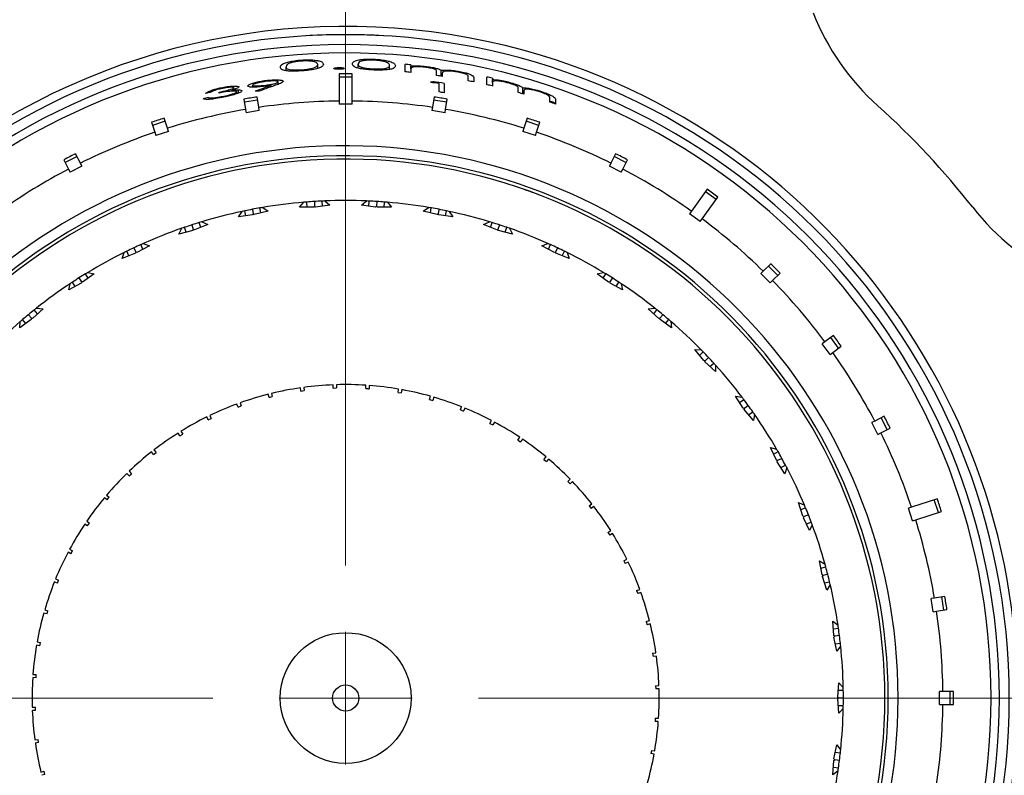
# Model space of a CAD drawing. Header units: inches. Extents: x 2.6 to 39.6, y 3.9 to 32.3.
# Tile 10 of 74: x 14.9 to 16.4, y 6.3 to 7.4. Entities that reach past the tile are written whole.
import ezdxf

# ---------------------------------------------------------------- set-up
doc = ezdxf.new("R2010")
doc.units = ezdxf.units.IN
doc.header["$MEASUREMENT"] = 0

# ---------------------------------------------------------------- blocks, each defined once
blk = doc.blocks.new('SW_CENTERMARKSYMBOL_1')
at = {"color": 0, "linetype": 'Continuous', "lineweight": 18}
for p, q in [((0, 0.2), (0, 2.1248)), ((0, 0), (0, 0.1)), ((-0.2, 0), (-2.1248, 0)), ((0, 0), (-0.1, 0)), ((0, 0), (0, -0.1)), ((0, 0), (0.1, 0)), ((0.2, 0), (2.1248, 0))]:
    blk.add_line(p, q, dxfattribs=at)

msp = doc.modelspace()

# ---------------------------------------------------------------- linework, layer by layer
at = {"color": 7, "linetype": 'Continuous', "lineweight": 25}
for p, q in [((15.3178, 7.3425), (15.3178, 7.3486)), ((15.3654, 7.3459), (15.3654, 7.3518)), ((15.3977, 7.3447), (15.3977, 7.3473)), ((15.4263, 7.3465), (15.4263, 7.3526)), ((15.4738, 7.3445), (15.4738, 7.3505)), ((15.497, 7.3409), (15.497, 7.3523)), ((15.5055, 7.3514), (15.5055, 7.3495)), ((15.5055, 7.3448), (15.5055, 7.3495)), ((15.5055, 7.3448), (15.5055, 7.34)), ((15.3975, 7.3377), (15.3975, 7.2969)), ((15.4175, 7.3328), (15.3975, 7.3328)), ((15.4175, 7.2969), (15.4175, 7.3377)), ((15.5445, 7.3353), (15.5445, 7.3411)), ((15.5516, 7.3343), (15.5516, 7.3432)), ((15.5531, 7.3385), (15.5531, 7.334)), ((15.5921, 7.3273), (15.5921, 7.3336)), ((15.6006, 7.3319), (15.6006, 7.3256)), ((15.6201, 7.3215), (15.6201, 7.3331)), ((15.6286, 7.3312), (15.6286, 7.3292)), ((15.2217, 7.3159), (15.2217, 7.3173)), ((15.239, 7.3142), (15.239, 7.3168)), ((15.2675, 7.3179), (15.2675, 7.3209)), ((15.2871, 7.3264), (15.2871, 7.3278)), ((15.2874, 7.3194), (15.2874, 7.3208)), ((15.295, 7.3182), (15.295, 7.3204)), ((15.3059, 7.3221), (15.3059, 7.3258)), ((15.5402, 7.3244), (15.5402, 7.3258)), ((15.5483, 7.3105), (15.5483, 7.3232)), ((15.556, 7.3235), (15.556, 7.3093)), ((15.6286, 7.3245), (15.6286, 7.3292)), ((15.6286, 7.3245), (15.6286, 7.3195)), ((15.6676, 7.3096), (15.6676, 7.3156)), ((15.6747, 7.3076), (15.6747, 7.3168)), ((15.2367, 7.3118), (15.2367, 7.3135)), ((15.2434, 7.3079), (15.2434, 7.3108)), ((15.2459, 7.3089), (15.2459, 7.3139)), ((15.2543, 7.2999), (15.2568, 7.2842)), ((15.2766, 7.2874), (15.2741, 7.303)), ((15.5409, 7.303), (15.5384, 7.2874)), ((15.5581, 7.2842), (15.5606, 7.2999)), ((15.6762, 7.3118), (15.6762, 7.3072)), ((15.7152, 7.2951), (15.7152, 7.3016)), ((15.2749, 7.2982), (15.2551, 7.295)), ((15.2774, 7.2824), (15.2766, 7.2874)), ((15.3975, 7.2969), (15.3975, 7.2919)), ((15.4175, 7.2919), (15.3975, 7.2919)), ((15.4175, 7.2919), (15.4175, 7.2969)), ((15.5384, 7.2874), (15.5376, 7.2824)), ((15.5599, 7.295), (15.5401, 7.2982)), ((15.7237, 7.2987), (15.7237, 7.2922)), ((15.1389, 7.2559), (15.134, 7.271)), ((15.2568, 7.2842), (15.2576, 7.2793)), ((15.2774, 7.2824), (15.2576, 7.2793)), ((15.5574, 7.2793), (15.5376, 7.2824)), ((15.5574, 7.2793), (15.5581, 7.2842)), ((15.681, 7.271), (15.6761, 7.2559)), ((15.115, 7.2648), (15.1199, 7.2497)), ((15.1355, 7.2663), (15.1165, 7.2602)), ((15.1404, 7.2511), (15.1389, 7.2559)), ((15.6761, 7.2559), (15.6745, 7.2511)), ((15.6985, 7.2602), (15.6795, 7.2663)), ((15.6951, 7.2497), (15.7, 7.2648)), ((15.1199, 7.2497), (15.1214, 7.245)), ((15.1404, 7.2511), (15.1214, 7.245)), ((15.6935, 7.245), (15.6745, 7.2511)), ((15.6935, 7.245), (15.6951, 7.2497)), ((15.0029, 7.2131), (14.985, 7.204)), ((15.0078, 7.2033), (15.0006, 7.2174)), ((15.8143, 7.2174), (15.8071, 7.2033)), ((15.8299, 7.204), (15.8121, 7.2131)), ((14.9828, 7.2084), (14.99, 7.1942)), ((15.0101, 7.1989), (14.9923, 7.1898)), ((15.0101, 7.1989), (15.0078, 7.2033)), ((15.8071, 7.2033), (15.8049, 7.1989)), ((15.8227, 7.1898), (15.8049, 7.1989)), ((15.825, 7.1942), (15.8322, 7.2084)), ((14.99, 7.1942), (14.9923, 7.1898)), ((15.8227, 7.1898), (15.825, 7.1942)), ((15.9524, 7.1639), (15.9284, 7.1309)), ((15.9446, 7.1191), (15.9685, 7.1521)), ((15.9657, 7.1482), (15.9495, 7.16)), ((15.2826, 7.1365), (15.2906, 7.1309)), ((15.3381, 7.1369), (15.3445, 7.1443)), ((15.3596, 7.1369), (15.3381, 7.1369)), ((15.3493, 7.1369), (15.3489, 7.1446)), ((15.3608, 7.1383), (15.3596, 7.1369)), ((15.3604, 7.1454), (15.3608, 7.1383)), ((15.3622, 7.1371), (15.3608, 7.1383)), ((15.3835, 7.1398), (15.3622, 7.1371)), ((15.3724, 7.1384), (15.3719, 7.1461)), ((15.3763, 7.1463), (15.3835, 7.1398)), ((15.4314, 7.1398), (15.4387, 7.1463)), ((15.4527, 7.1371), (15.4314, 7.1398)), ((15.4425, 7.1384), (15.443, 7.1461)), ((15.4541, 7.1383), (15.4527, 7.1371)), ((15.4546, 7.1454), (15.4541, 7.1383)), ((15.4553, 7.1369), (15.4541, 7.1383)), ((15.4656, 7.1369), (15.4661, 7.1446)), ((15.4704, 7.1443), (15.4768, 7.1369)), ((15.5243, 7.1309), (15.5324, 7.1365)), ((15.2459, 7.1224), (15.2514, 7.1305)), ((15.2673, 7.1251), (15.2459, 7.1224)), ((15.257, 7.1238), (15.2556, 7.1314)), ((15.2669, 7.1336), (15.2683, 7.1266)), ((15.2683, 7.1266), (15.2673, 7.1251)), ((15.2698, 7.1256), (15.2683, 7.1266)), ((15.2906, 7.1309), (15.2698, 7.1256)), ((15.2798, 7.1281), (15.2783, 7.1357)), ((15.5452, 7.1256), (15.5243, 7.1309)), ((15.5352, 7.1281), (15.5366, 7.1357)), ((15.5467, 7.1266), (15.5452, 7.1256)), ((15.548, 7.1336), (15.5467, 7.1266)), ((15.5477, 7.1251), (15.5467, 7.1266)), ((15.569, 7.1224), (15.5477, 7.1251)), ((15.5579, 7.1238), (15.5594, 7.1314)), ((15.5636, 7.1305), (15.569, 7.1224)), ((15.9284, 7.1309), (15.9254, 7.1268)), ((15.9416, 7.1151), (15.9254, 7.1268)), ((15.1757, 7.1102), (15.1779, 7.1034)), ((15.1996, 7.1105), (15.1796, 7.1026)), ((15.1891, 7.1064), (15.1868, 7.1137)), ((15.1909, 7.115), (15.1996, 7.1105)), ((15.6154, 7.1105), (15.6241, 7.115)), ((15.6354, 7.1026), (15.6154, 7.1105)), ((15.6258, 7.1064), (15.6282, 7.1137)), ((15.6392, 7.1102), (15.637, 7.1034)), ((15.9416, 7.1151), (15.9446, 7.1191)), ((15.1563, 7.0964), (15.1607, 7.1051)), ((15.1771, 7.1018), (15.1563, 7.0964)), ((15.1671, 7.0992), (15.1647, 7.1066)), ((15.1779, 7.1034), (15.1771, 7.1018)), ((15.1796, 7.1026), (15.1779, 7.1034)), ((15.637, 7.1034), (15.6354, 7.1026)), ((15.6379, 7.1018), (15.637, 7.1034)), ((15.6587, 7.0964), (15.6379, 7.1018)), ((15.6478, 7.0992), (15.6502, 7.1066)), ((15.6543, 7.1051), (15.6587, 7.0964)), ((15.1118, 7.0788), (15.0929, 7.0684)), ((15.1019, 7.0734), (15.0987, 7.0804)), ((15.1026, 7.0822), (15.1118, 7.0788)), ((15.7032, 7.0788), (15.7124, 7.0822)), ((15.722, 7.0684), (15.7032, 7.0788)), ((15.713, 7.0734), (15.7163, 7.0804)), ((15.0706, 7.0594), (15.0738, 7.0686)), ((15.0906, 7.0673), (15.0706, 7.0594)), ((15.081, 7.0636), (15.0777, 7.0705)), ((15.0882, 7.0755), (15.0912, 7.0691)), ((15.0912, 7.0691), (15.0906, 7.0673)), ((15.0929, 7.0684), (15.0912, 7.0691)), ((15.7238, 7.0691), (15.722, 7.0684)), ((15.7268, 7.0755), (15.7238, 7.0691)), ((15.7244, 7.0673), (15.7238, 7.0691)), ((15.7444, 7.0594), (15.7244, 7.0673)), ((15.734, 7.0636), (15.7373, 7.0705)), ((15.7411, 7.0686), (15.7444, 7.0594)), ((16.048, 7.0516), (16.0368, 7.0404)), ((16.0587, 7.034), (16.0445, 7.0481)), ((15.0286, 7.0364), (15.0112, 7.0237)), ((15.0196, 7.0298), (15.0154, 7.0363)), ((15.0191, 7.0385), (15.0286, 7.0364)), ((15.7863, 7.0364), (15.7959, 7.0385)), ((15.8037, 7.0237), (15.7863, 7.0364)), ((15.7954, 7.0298), (15.7995, 7.0363)), ((16.0368, 7.0404), (16.0332, 7.0368)), ((16.0474, 7.0227), (16.0332, 7.0368)), ((16.0509, 7.0262), (16.0621, 7.0374)), ((15.009, 7.0223), (14.9902, 7.012)), ((14.9902, 7.012), (14.9923, 7.0215)), ((15, 7.0174), (14.9959, 7.0239)), ((15.0056, 7.0302), (15.0095, 7.0241)), ((15.0095, 7.0241), (15.009, 7.0223)), ((15.0112, 7.0237), (15.0095, 7.0241)), ((15.8055, 7.0241), (15.8037, 7.0237)), ((15.8094, 7.0302), (15.8055, 7.0241)), ((15.8059, 7.0223), (15.8055, 7.0241)), ((15.8248, 7.012), (15.8059, 7.0223)), ((15.8149, 7.0174), (15.8191, 7.0239)), ((15.8227, 7.0215), (15.8248, 7.012)), ((16.0474, 7.0227), (16.0509, 7.0262)), ((14.9294, 6.9748), (14.934, 6.9693)), ((14.9515, 6.9838), (14.9358, 6.9691)), ((14.9433, 6.9762), (14.9384, 6.9821)), ((14.9418, 6.9848), (14.9515, 6.9838)), ((15.8635, 6.9838), (15.8732, 6.9848)), ((15.8792, 6.9691), (15.8635, 6.9838)), ((15.8717, 6.9762), (15.8766, 6.9821)), ((15.8856, 6.9748), (15.881, 6.9693)), ((14.9338, 6.9675), (14.9164, 6.9548)), ((14.9164, 6.9548), (14.9173, 6.9646)), ((14.9255, 6.9614), (14.9206, 6.9674)), ((14.934, 6.9693), (14.9338, 6.9675)), ((14.9358, 6.9691), (14.934, 6.9693)), ((15.881, 6.9693), (15.8792, 6.9691)), ((15.8812, 6.9675), (15.881, 6.9693)), ((15.8986, 6.9548), (15.8812, 6.9675)), ((15.8895, 6.9614), (15.8944, 6.9674)), ((15.8977, 6.9646), (15.8986, 6.9548)), ((16.1297, 6.934), (16.1256, 6.931)), ((16.1374, 6.9149), (16.1256, 6.931)), ((16.1425, 6.9433), (16.1297, 6.934)), ((16.1503, 6.9242), (16.1385, 6.9404)), ((15.9335, 6.9221), (15.9432, 6.9218)), ((15.9472, 6.9055), (15.9335, 6.9221)), ((15.9406, 6.9134), (15.9462, 6.9187)), ((16.1374, 6.9149), (16.1414, 6.9178)), ((16.1414, 6.9178), (16.1542, 6.9271)), ((15.949, 6.9054), (15.9472, 6.9055)), ((15.9489, 6.9036), (15.949, 6.9054)), ((15.9646, 6.8889), (15.9489, 6.9036)), ((15.9542, 6.9103), (15.949, 6.9054)), ((15.9564, 6.8966), (15.9621, 6.9018)), ((15.965, 6.8986), (15.9646, 6.8889)), ((15.2921, 6.85), (15.2909, 6.8548)), ((15.2958, 6.856), (15.297, 6.8512)), ((15.3401, 6.8595), (15.3394, 6.8645)), ((15.3401, 6.8595), (15.3451, 6.8603)), ((15.3444, 6.8652), (15.3451, 6.8603)), ((15.3889, 6.8641), (15.3887, 6.869)), ((15.3889, 6.8641), (15.3939, 6.8643)), ((15.3937, 6.8692), (15.3939, 6.8643)), ((15.4378, 6.8634), (15.4381, 6.8684)), ((15.4431, 6.8681), (15.4428, 6.8631)), ((15.4864, 6.8577), (15.4872, 6.8626)), ((15.4864, 6.8577), (15.4913, 6.8569)), ((15.4922, 6.8618), (15.4913, 6.8569)), ((15.2454, 6.8354), (15.2437, 6.8401)), ((15.2484, 6.8418), (15.2501, 6.8372)), ((15.2921, 6.85), (15.297, 6.8512)), ((15.5341, 6.8469), (15.5355, 6.8518)), ((15.5341, 6.8469), (15.5389, 6.8456)), ((15.5403, 6.8504), (15.5389, 6.8456)), ((15.9951, 6.852), (16.0048, 6.8505)), ((16.0066, 6.8338), (15.9951, 6.852)), ((16.0011, 6.8425), (16.0074, 6.8471)), ((15.2454, 6.8354), (15.2501, 6.8372)), ((15.5805, 6.8312), (15.5823, 6.8359)), ((15.5805, 6.8312), (15.5851, 6.8294)), ((15.587, 6.834), (15.5851, 6.8294)), ((16.0085, 6.8335), (16.0066, 6.8338)), ((16.0082, 6.8317), (16.0085, 6.8335)), ((16.0219, 6.8152), (16.0082, 6.8317)), ((16.0142, 6.8378), (16.0085, 6.8335)), ((16.0147, 6.8238), (16.021, 6.8283)), ((16.0235, 6.8248), (16.0219, 6.8152)), ((15.2005, 6.8161), (15.1983, 6.8206)), ((15.2005, 6.8161), (15.205, 6.8183)), ((15.2028, 6.8228), (15.205, 6.8183)), ((15.6249, 6.8108), (15.6272, 6.8152)), ((15.6249, 6.8108), (15.6293, 6.8085)), ((15.6317, 6.8129), (15.6293, 6.8085)), ((16.2048, 6.8144), (16.2003, 6.8121)), ((16.2094, 6.7943), (16.2003, 6.8121)), ((16.2189, 6.8216), (16.2048, 6.8144)), ((16.2236, 6.8016), (16.2146, 6.8194)), ((15.1578, 6.7922), (15.1551, 6.7964)), ((15.1594, 6.799), (15.162, 6.7948)), ((16.2094, 6.7943), (16.2139, 6.7966)), ((16.2139, 6.7966), (16.228, 6.8038)), ((15.1578, 6.7922), (15.162, 6.7948)), ((15.667, 6.7858), (15.6698, 6.7899)), ((15.667, 6.7858), (15.6712, 6.783)), ((15.6739, 6.7871), (15.6712, 6.783)), ((15.1178, 6.7639), (15.1148, 6.7678)), ((15.1178, 6.7639), (15.1218, 6.767)), ((15.1187, 6.7709), (15.1218, 6.767)), ((16.0475, 6.7747), (16.0569, 6.7721)), ((16.0567, 6.7553), (16.0475, 6.7747)), ((16.0523, 6.7646), (16.0591, 6.7683)), ((15.7062, 6.7565), (15.7094, 6.7604)), ((15.7062, 6.7565), (15.7101, 6.7533)), ((15.7132, 6.7572), (15.7101, 6.7533)), ((16.0584, 6.7548), (16.0567, 6.7553)), ((16.0579, 6.753), (16.0584, 6.7548)), ((16.0694, 6.7349), (16.0579, 6.753)), ((16.0647, 6.7582), (16.0584, 6.7548)), ((15.0812, 6.7387), (15.0847, 6.7351)), ((16.0634, 6.7443), (16.0702, 6.7481)), ((16.0722, 6.7442), (16.0694, 6.7349)), ((15.0811, 6.7316), (15.0776, 6.7352)), ((15.0811, 6.7316), (15.0847, 6.7351)), ((15.7422, 6.7233), (15.7457, 6.7268)), ((15.7422, 6.7233), (15.7457, 6.7198)), ((15.7492, 6.7232), (15.7457, 6.7198)), ((15.0479, 6.6957), (15.044, 6.6988)), ((15.0473, 6.7027), (15.0511, 6.6995)), ((15.0479, 6.6957), (15.0511, 6.6995)), ((16.0898, 6.6915), (16.0988, 6.6877)), ((16.0965, 6.6711), (16.0898, 6.6915)), ((16.2991, 6.6971), (16.2603, 6.6845)), ((16.3007, 6.6766), (16.2945, 6.6956)), ((15.7745, 6.6866), (15.7784, 6.6897)), ((15.7745, 6.6866), (15.7776, 6.6826)), ((15.7815, 6.6857), (15.7776, 6.6826)), ((16.0933, 6.6809), (16.1005, 6.6837)), ((16.2603, 6.6845), (16.2555, 6.683)), ((16.2617, 6.664), (16.2555, 6.683)), ((16.2665, 6.6655), (16.3053, 6.6781)), ((15.0173, 6.6633), (15.0214, 6.6606)), ((16.0982, 6.6704), (16.0965, 6.6711)), ((16.0974, 6.6687), (16.0982, 6.6704)), ((16.1066, 6.6493), (16.0974, 6.6687)), ((16.1048, 6.673), (16.0982, 6.6704)), ((16.1018, 6.6594), (16.109, 6.6622)), ((16.2617, 6.664), (16.2665, 6.6655)), ((15.0186, 6.6564), (15.0145, 6.6592)), ((15.0186, 6.6564), (15.0214, 6.6606)), ((15.8027, 6.6466), (15.8069, 6.6493)), ((16.1105, 6.6582), (16.1066, 6.6493)), ((15.8027, 6.6466), (15.8054, 6.6424)), ((15.8096, 6.645), (15.8054, 6.6424)), ((14.9916, 6.6211), (14.996, 6.6188)), ((14.9936, 6.6144), (14.996, 6.6188)), ((14.9936, 6.6144), (14.9892, 6.6167)), ((15.8267, 6.6039), (15.8311, 6.6061)), ((15.8267, 6.6039), (15.8289, 6.5995)), ((16.1214, 6.6037), (16.1298, 6.5988)), ((16.1254, 6.5826), (16.1214, 6.6037)), ((15.8333, 6.6017), (15.8289, 6.5995)), ((16.1235, 6.5927), (16.131, 6.5946)), ((14.9704, 6.5764), (14.975, 6.5746)), ((14.9732, 6.5699), (14.975, 6.5746)), ((16.127, 6.5817), (16.1254, 6.5826)), ((16.1261, 6.5801), (16.127, 6.5817)), ((16.1327, 6.5596), (16.1261, 6.5801)), ((16.1339, 6.5834), (16.127, 6.5817)), ((14.9732, 6.5699), (14.9685, 6.5718)), ((15.846, 6.559), (15.8507, 6.5607)), ((15.846, 6.559), (15.8477, 6.5543)), ((16.1292, 6.5703), (16.1367, 6.5722)), ((16.1377, 6.568), (16.1327, 6.5596)), ((15.8524, 6.556), (15.8477, 6.5543)), ((16.2948, 6.5476), (16.2898, 6.5468)), ((16.293, 6.527), (16.2898, 6.5468)), ((16.3104, 6.5501), (16.2948, 6.5476)), ((16.3087, 6.5295), (16.3056, 6.5493)), ((14.954, 6.5297), (14.9588, 6.5284)), ((14.9575, 6.5236), (14.9588, 6.5284)), ((16.2979, 6.5278), (16.3136, 6.5303)), ((14.9575, 6.5236), (14.9527, 6.5249)), ((15.8605, 6.5123), (15.8654, 6.5135)), ((16.293, 6.527), (16.2979, 6.5278)), ((15.8605, 6.5123), (15.8618, 6.5074)), ((15.8666, 6.5086), (15.8618, 6.5074)), ((16.1417, 6.5126), (16.1494, 6.5067)), ((16.143, 6.4912), (16.1417, 6.5126)), ((16.1424, 6.5014), (16.15, 6.5024)), ((16.1445, 6.49), (16.143, 6.4912)), ((16.1433, 6.4886), (16.1445, 6.49)), ((16.1474, 6.4675), (16.1433, 6.4886)), ((16.1516, 6.4909), (16.1445, 6.49)), ((14.9467, 6.4758), (14.9418, 6.4767)), ((14.9426, 6.4816), (14.9475, 6.4808)), ((14.9467, 6.4758), (14.9475, 6.4808)), ((16.1453, 6.4785), (16.1529, 6.4794)), ((16.1534, 6.4751), (16.1474, 6.4675)), ((15.8701, 6.4643), (15.8751, 6.465)), ((15.8701, 6.4643), (15.8708, 6.4593)), ((15.8758, 6.46), (15.8708, 6.4593)), ((14.941, 6.4272), (14.936, 6.4276)), ((14.9363, 6.4325), (14.9413, 6.4322)), ((15.8746, 6.4155), (15.8796, 6.4157)), ((15.8746, 6.4155), (15.8748, 6.4105)), ((15.8798, 6.4107), (15.8748, 6.4105)), ((16.149, 6.3982), (16.1504, 6.4197)), ((16.1504, 6.4197), (16.1573, 6.4128)), ((16.1503, 6.3969), (16.149, 6.3982)), ((16.149, 6.3956), (16.1503, 6.3969)), ((16.1504, 6.3742), (16.149, 6.3956)), ((16.1497, 6.4085), (16.1574, 6.4085)), ((16.1575, 6.3969), (16.1503, 6.3969)), ((16.3074, 6.4069), (16.3024, 6.4069)), ((16.3024, 6.3869), (16.3024, 6.4069)), ((16.3233, 6.4069), (16.3074, 6.4069)), ((16.3184, 6.3869), (16.3184, 6.4069)), ((14.9352, 6.3831), (14.9402, 6.3833)), ((14.9404, 6.3783), (14.9402, 6.3833)), ((16.1497, 6.3854), (16.1574, 6.3854)), ((16.1573, 6.381), (16.1504, 6.3742)), ((16.3024, 6.3869), (16.3074, 6.3869)), ((16.3074, 6.3869), (16.3233, 6.3869)), ((14.9404, 6.3783), (14.9354, 6.3781)), ((15.874, 6.3666), (15.879, 6.3663)), ((15.8786, 6.3613), (15.8737, 6.3616)), ((14.9392, 6.3338), (14.9441, 6.3345)), ((14.9449, 6.3296), (14.9399, 6.3289)), ((14.9449, 6.3296), (14.9441, 6.3345)), ((16.1433, 6.3053), (16.1474, 6.3264)), ((16.1474, 6.3264), (16.1534, 6.3187)), ((15.8683, 6.318), (15.8674, 6.3131)), ((15.8723, 6.3122), (15.8674, 6.3131)), ((15.8683, 6.318), (15.8732, 6.3172)), ((16.1453, 6.3154), (16.1529, 6.3144)), ((16.1417, 6.2812), (16.143, 6.3027)), ((16.1424, 6.2924), (16.15, 6.2915)), ((16.143, 6.3027), (16.1445, 6.3038)), ((16.1445, 6.3038), (16.1433, 6.3053)), ((16.1516, 6.3029), (16.1445, 6.3038)), ((14.9484, 6.2852), (14.9532, 6.2864)), ((14.9544, 6.2816), (14.9496, 6.2804)), ((14.9544, 6.2816), (14.9532, 6.2864)), ((16.1494, 6.2872), (16.1417, 6.2812))]:
    msp.add_line(p, q, dxfattribs=at)
for radius in [0.0985, 0.0197]:
    msp.add_circle((15.4075, 6.3969), radius, dxfattribs=at)
for centre, radius, start, end in [((15.4075, 6.3969), 2.0248, 303.6511, 204.4209), ((15.4075, 6.3969), 2.0017, 318.0385, 204.3563), ((15.4075, 6.3969), 1.5, 24.3299, 61.7881), ((16.4602, 7.5685), 0.375, 201.7344, 228.059), ((15.4075, 6.3969), 1.0125, 73.059, 174.7014), ((15.4075, 6.3969), 1, 185.1637, 174.8363), ((15.4075, 6.3969), 1, 86.7349, 93.2651), ((15.4075, 6.3969), 0.985, 185.4469, 174.5531), ((15.4075, 6.3969), 1.0125, 185.3306, 73.059), ((15.4075, 6.3969), 0.9725, 185.5172, 174.4828), ((15.4075, 6.3969), 0.9, 90.6366, 98.3634), ((15.4075, 6.3969), 0.9, 81.6366, 89.3634), ((15.4075, 6.3969), 1.2, 38.059, 48.059), ((15.4075, 6.3969), 0.9, 99.6366, 107.3634), ((15.4075, 6.3969), 0.9, 72.6366, 80.3634), ((15.4075, 6.3969), 0.9, 108.6366, 116.3634), ((15.4075, 6.3969), 0.9, 63.6366, 71.3634), ((15.4075, 6.3969), 0.8325, 186.4486, 173.5514), ((15.4075, 6.3969), 0.8175, 186.5675, 173.4325), ((15.4075, 6.3969), 0.8125, 0, 173.3919), ((15.4075, 6.3969), 0.9, 117.6366, 125.3634), ((15.4075, 6.3969), 0.9, 54.6366, 62.3634), ((15.4075, 6.3969), 0.75, 99.5862, 99.9161), ((15.4075, 6.3969), 0.75, 94.8138, 99.5862), ((15.4075, 6.3969), 0.75, 94.4839, 94.8138), ((15.4075, 6.3969), 0.75, 93.6, 94.4839), ((15.4075, 6.3969), 0.75, 92.7161, 93.6), ((15.4075, 6.3969), 0.75, 92.3862, 92.7161), ((15.4075, 6.3969), 0.75, 87.6138, 92.3862), ((15.4075, 6.3969), 0.75, 87.2839, 87.6138), ((15.4075, 6.3969), 0.75, 86.4, 87.2839), ((15.4075, 6.3969), 0.75, 85.5161, 86.4), ((15.4075, 6.3969), 0.75, 85.1862, 85.5161), ((15.4075, 6.3969), 0.75, 80.4138, 85.1862), ((15.4075, 6.3969), 0.75, 80.0839, 80.4138), ((16.6476, 7.3679), 0.375, 218.059, 244.3836), ((15.4075, 6.3969), 0.75, 102.0138, 106.7862), ((15.4075, 6.3969), 0.75, 101.6839, 102.0138), ((15.4075, 6.3969), 0.75, 100.8, 101.6839), ((15.4075, 6.3969), 0.75, 99.9161, 100.8), ((15.4075, 6.3969), 0.75, 79.2, 80.0839), ((15.4075, 6.3969), 0.75, 78.3161, 79.2), ((15.4075, 6.3969), 0.75, 77.9862, 78.3161), ((15.4075, 6.3969), 0.75, 73.2138, 77.9862), ((15.4075, 6.3969), 0.75, 108, 108.8839), ((15.4075, 6.3969), 0.75, 107.1161, 108), ((15.4075, 6.3969), 0.75, 106.7862, 107.1161), ((15.4075, 6.3969), 0.75, 72.8839, 73.2138), ((15.4075, 6.3969), 0.75, 72, 72.8839), ((15.4075, 6.3969), 0.75, 71.1161, 72), ((15.4075, 6.3969), 0.9, 45.6366, 53.3634), ((15.4075, 6.3969), 0.75, 109.2138, 113.9862), ((15.4075, 6.3969), 0.75, 108.8839, 109.2138), ((15.4075, 6.3969), 0.75, 70.7862, 71.1161), ((15.4075, 6.3969), 0.75, 66.0138, 70.7862), ((15.4075, 6.3969), 0.75, 114.3161, 115.2), ((15.4075, 6.3969), 0.75, 113.9862, 114.3161), ((15.4075, 6.3969), 0.75, 65.6839, 66.0138), ((15.4075, 6.3969), 0.75, 64.8, 65.6839), ((15.4075, 6.3969), 0.75, 116.4138, 121.1862), ((15.4075, 6.3969), 0.75, 116.0839, 116.4138), ((15.4075, 6.3969), 0.75, 115.2, 116.0839), ((15.4075, 6.3969), 0.75, 63.9161, 64.8), ((15.4075, 6.3969), 0.75, 63.5862, 63.9161), ((15.4075, 6.3969), 0.75, 58.8138, 63.5862), ((15.4075, 6.3969), 0.75, 121.5161, 122.4), ((15.4075, 6.3969), 0.75, 121.1862, 121.5161), ((15.4075, 6.3969), 0.75, 58.4839, 58.8138), ((15.4075, 6.3969), 0.75, 57.6, 58.4839), ((15.4075, 6.3969), 0.75, 123.6138, 128.3862), ((15.4075, 6.3969), 0.75, 123.2839, 123.6138), ((15.4075, 6.3969), 0.75, 122.4, 123.2839), ((15.4075, 6.3969), 0.75, 56.7161, 57.6), ((15.4075, 6.3969), 0.75, 56.3862, 56.7161), ((15.4075, 6.3969), 0.75, 51.6138, 56.3862), ((15.4075, 6.3969), 0.9, 36.6366, 44.3634), ((15.4075, 6.3969), 0.75, 129.6, 130.4839), ((15.4075, 6.3969), 0.75, 128.7161, 129.6), ((15.4075, 6.3969), 0.75, 128.3862, 128.7161), ((15.4075, 6.3969), 0.75, 51.2839, 51.6138), ((15.4075, 6.3969), 0.75, 50.4, 51.2839), ((15.4075, 6.3969), 0.75, 49.5161, 50.4), ((15.4075, 6.3969), 0.75, 130.8138, 135.5862), ((15.4075, 6.3969), 0.75, 130.4839, 130.8138), ((15.4075, 6.3969), 0.75, 49.1862, 49.5161), ((15.4075, 6.3969), 0.75, 44.4138, 49.1862), ((15.4075, 6.3969), 0.75, 44.0839, 44.4138), ((15.4075, 6.3969), 0.75, 43.2, 44.0839), ((15.4075, 6.3969), 0.9, 27.6366, 35.3634), ((15.4075, 6.3969), 0.75, 42.3161, 43.2), ((15.4075, 6.3969), 0.75, 41.9862, 42.3161), ((15.4075, 6.3969), 0.75, 37.2138, 41.9862), ((15.4075, 6.3969), 0.4725, 86.2828, 91.6765), ((15.4075, 6.3969), 0.4725, 104.2828, 109.6765), ((15.4075, 6.3969), 0.4725, 98.2828, 103.6765), ((15.4075, 6.3969), 0.4725, 92.2828, 97.6765), ((15.4075, 6.3969), 0.4725, 80.2828, 85.6765), ((15.4075, 6.3969), 0.4725, 74.2828, 79.6765), ((15.4075, 6.3969), 0.4725, 110.2828, 115.6765), ((15.4075, 6.3969), 0.4725, 68.2828, 73.6765), ((15.4075, 6.3969), 0.75, 36.8839, 37.2138), ((15.4075, 6.3969), 0.75, 36, 36.8839), ((15.4075, 6.3969), 0.4725, 62.2828, 67.6765), ((15.4075, 6.3969), 0.75, 35.1161, 36), ((15.4075, 6.3969), 0.75, 34.7862, 35.1161), ((15.4075, 6.3969), 0.75, 30.0138, 34.7862), ((15.4075, 6.3969), 0.4725, 116.2828, 121.6765), ((15.4075, 6.3969), 0.4725, 56.2828, 61.6765), ((15.4075, 6.3969), 0.4725, 122.2828, 127.6765), ((15.4075, 6.3969), 0.9, 18.6366, 26.3634), ((15.4075, 6.3969), 0.4725, 50.2828, 55.6765), ((15.4075, 6.3969), 0.4725, 128.2828, 133.6765), ((15.4075, 6.3969), 0.75, 29.6839, 30.0138), ((15.4075, 6.3969), 0.75, 28.8, 29.6839), ((15.4075, 6.3969), 0.4725, 44.2828, 49.6765), ((15.4075, 6.3969), 0.75, 27.9161, 28.8), ((15.4075, 6.3969), 0.75, 27.5862, 27.9161), ((15.4075, 6.3969), 0.75, 22.8138, 27.5862), ((15.4075, 6.3969), 0.4725, 134.2828, 139.6765), ((15.4075, 6.3969), 0.4725, 38.2828, 43.6765), ((15.4075, 6.3969), 0.4725, 140.2828, 145.6765), ((15.4075, 6.3969), 0.4725, 32.2828, 37.6765), ((15.4075, 6.3969), 0.75, 22.4839, 22.8138), ((15.4075, 6.3969), 0.75, 21.6, 22.4839), ((15.4075, 6.3969), 0.75, 20.7161, 21.6), ((15.4075, 6.3969), 0.75, 20.3862, 20.7161), ((15.4075, 6.3969), 0.9, 9.6366, 17.3634), ((15.4075, 6.3969), 0.4725, 146.2828, 151.6765), ((15.4075, 6.3969), 0.75, 15.6138, 20.3862), ((15.4075, 6.3969), 0.4725, 26.2828, 31.6765), ((15.4075, 6.3969), 0.4725, 152.2828, 157.6765), ((15.4075, 6.3969), 0.4725, 20.2828, 25.6765), ((15.4075, 6.3969), 0.75, 15.2839, 15.6138), ((15.4075, 6.3969), 0.75, 14.4, 15.2839), ((15.4075, 6.3969), 0.75, 13.5161, 14.4), ((15.4075, 6.3969), 0.4725, 158.2828, 163.6765), ((15.4075, 6.3969), 0.75, 13.1862, 13.5161), ((15.4075, 6.3969), 0.75, 8.4138, 13.1862), ((15.4075, 6.3969), 0.4725, 14.2828, 19.6765), ((15.4075, 6.3969), 0.4725, 164.2828, 169.6765), ((15.4075, 6.3969), 0.9, 0.6366, 8.3634), ((15.4075, 6.3969), 0.4725, 8.2828, 13.6765), ((15.4075, 6.3969), 0.75, 8.0839, 8.4138), ((15.4075, 6.3969), 0.75, 7.2, 8.0839), ((15.4075, 6.3969), 0.75, 6.3161, 7.2), ((15.4075, 6.3969), 0.4725, 170.2828, 175.6765), ((15.4075, 6.3969), 0.75, 5.9862, 6.3161), ((15.4075, 6.3969), 0.75, 1.2138, 5.9862), ((15.4075, 6.3969), 0.4725, 2.2828, 7.6765), ((15.4075, 6.3969), 0.4725, 176.2828, 181.6765), ((15.4075, 6.3969), 0.4725, 356.2828, 1.6765), ((15.4075, 6.3969), 0.75, 0.8839, 1.2138), ((15.4075, 6.3969), 0.8125, 186.6081, 0), ((15.4075, 6.3969), 0.75, 0, 0.8839), ((15.4075, 6.3969), 0.75, 359.1161, 0), ((15.4075, 6.3969), 0.75, 354.0138, 358.7862), ((15.4075, 6.3969), 0.75, 358.7862, 359.1161), ((15.4075, 6.3969), 0.9, 351.6366, 359.3634), ((15.4075, 6.3969), 0.4725, 182.2828, 187.6765), ((15.4075, 6.3969), 0.4725, 350.2828, 355.6765), ((15.4075, 6.3969), 0.4725, 188.2828, 193.6765), ((15.4075, 6.3969), 0.4725, 344.2828, 349.6765), ((15.4075, 6.3969), 0.75, 352.8, 353.6839), ((15.4075, 6.3969), 0.75, 353.6839, 354.0138), ((15.4075, 6.3969), 0.75, 351.5862, 351.9161), ((15.4075, 6.3969), 0.75, 351.9161, 352.8), ((15.4075, 6.3969), 0.75, 346.8138, 351.5862)]:
    msp.add_arc(centre, radius, start, end, dxfattribs=at)
for centre, major_axis, ratio, start_param, end_param in [((15.4075, 6.3699), (0, 0.9864), 0.999625, 6.183591, 6.192283), ((15.4075, 6.3704), (0, 0.9673), 0.999625, 6.272843, 6.293527), ((15.4075, 6.3702), (0, 0.9748), 0.999625, 6.182396, 6.191192), ((15.4075, 6.3702), (0, 0.9748), 0.999625, 6.133223, 6.142072), ((15.4075, 6.3699), (0, 0.9864), 0.999625, 6.056994, 6.065863), ((15.6643, 6.3682), (1.0405, -0.1162), 0.96907, 2.039207, 2.063614), ((15.6638, 6.3683), (1.0382, -0.1159), 0.969037, 2.030656, 2.057668), ((15.7044, 6.3692), (1.0083, -0.0942), 0.955664, 1.822814, 1.827843), ((15.4075, 6.3705), (0, 0.963), 0.999625, 6.136377, 6.150185), ((15.4075, 6.3705), (0, 0.9645), 0.999625, 6.128547, 6.145133), ((15.4075, 6.3702), (0, 0.9748), 0.999625, 6.083682, 6.092607), ((15.4075, 6.3702), (0, 0.9748), 0.999625, 6.054239, 6.06322), ((15.4075, 6.3708), (0, 0.954), 0.999625, 0.218694, 0.22695), ((15.4075, 6.3706), (0, 0.9612), 0.999625, 0.213528, 0.221713), ((15.4115, 6.3714), (-0.1473, 0.93), 0.999625, 6.272561, 6.293809), ((15.2969, 6.371), (0.9224, 0.2166), 0.99279, 1.362431, 1.368911), ((15.4034, 6.3714), (0.1473, 0.93), 0.999625, 6.272561, 6.293809), ((15.4075, 6.3709), (0, 0.9501), 0.999625, 6.12619, 6.13437), ((15.4075, 6.3702), (0, 0.9748), 0.999625, 6.003833, 6.01293), ((15.4075, 6.3702), (0, 0.9748), 0.999625, 5.952686, 5.961928), ((15.4155, 6.3724), (-0.291, 0.8955), 0.999625, 6.272561, 6.293809), ((15.3995, 6.3724), (0.291, 0.8955), 0.999625, 6.272561, 6.293809), ((15.4192, 6.3739), (-0.4275, 0.839), 0.999625, 6.272561, 6.293809), ((15.3958, 6.3739), (0.4275, 0.839), 0.999625, 6.272561, 6.293809), ((15.3919, 6.3755), (0.5686, 0.7826), 0.999625, 6.272843, 6.293527), ((15.3892, 6.3787), (0.6658, 0.6658), 0.999625, 6.272561, 6.293809), ((15.3866, 6.3818), (0.7618, 0.5535), 0.999625, 6.272561, 6.293809), ((15.3845, 6.3852), (0.839, 0.4275), 0.999625, 6.272561, 6.293809), ((15.3823, 6.3887), (0.92, 0.2989), 0.999625, 6.272843, 6.293527), ((15.382, 6.3929), (0.93, 0.1473), 0.999625, 6.272561, 6.293809), ((15.3817, 6.3969), (0.9416, 0), 0.999625, 6.272561, 6.293809)]:
    msp.add_ellipse(centre, major_axis=major_axis, ratio=ratio, start_param=start_param, end_param=end_param, dxfattribs=at)
for points, knots in [([(15.3411, 7.3587), (15.3444, 7.3588), (15.3511, 7.3592), (15.3598, 7.3587), (15.3672, 7.3576), (15.3733, 7.3554), (15.3737, 7.3534), (15.3739, 7.3522)], [0, 0, 0, 0, 0.1486854, 0.2980882, 0.4401371, 0.6617781, 1, 1, 1, 1]), ([(15.4178, 7.3527), (15.418, 7.3542), (15.4184, 7.3565), (15.4261, 7.3589), (15.4341, 7.3599), (15.4422, 7.3602), (15.4475, 7.3601), (15.4496, 7.36)], [0, 0, 0, 0, 0.421663, 0.61111, 0.759548, 0.908126, 1, 1, 1, 1]), ([(15.4496, 7.36), (15.4529, 7.3598), (15.4596, 7.3594), (15.4682, 7.358), (15.4757, 7.3561), (15.4817, 7.3532), (15.4821, 7.3511), (15.4824, 7.3499)], [0, 0, 0, 0, 0.148622, 0.297949, 0.440188, 0.661918, 1, 1, 1, 1]), ([(15.3093, 7.3478), (15.3095, 7.3494), (15.3099, 7.3517), (15.3176, 7.355), (15.3256, 7.3569), (15.3337, 7.3581), (15.3391, 7.3585), (15.3411, 7.3587)], [0, 0, 0, 0, 0.421273, 0.6105, 0.759371, 0.908383, 1, 1, 1, 1]), ([(15.3411, 7.3423), (15.3379, 7.3421), (15.3314, 7.3418), (15.323, 7.3419), (15.3159, 7.3426), (15.3098, 7.3445), (15.3095, 7.3465), (15.3093, 7.3478)], [0, 0, 0, 0, 0.145501, 0.291845, 0.429882, 0.636906, 1, 1, 1, 1]), ([(15.3414, 7.3571), (15.3389, 7.3569), (15.3341, 7.3565), (15.3276, 7.3553), (15.3223, 7.3537), (15.3181, 7.3514), (15.3179, 7.3497), (15.3178, 7.3486)], [0, 0, 0, 0, 0.139936, 0.28032, 0.427842, 0.629289, 1, 1, 1, 1]), ([(15.3178, 7.3486), (15.318, 7.3472), (15.3181, 7.3453), (15.3251, 7.3439), (15.3312, 7.3436), (15.3369, 7.3437), (15.3404, 7.3439), (15.3414, 7.3439)], [0, 0, 0, 0, 0.490441, 0.6576131, 0.7994445, 0.9413586, 1, 1, 1, 1]), ([(15.3739, 7.3522), (15.3736, 7.3507), (15.3731, 7.3486), (15.3658, 7.3458), (15.3578, 7.3441), (15.3489, 7.3429), (15.3433, 7.3425), (15.3411, 7.3423)], [0, 0, 0, 0, 0.399665, 0.572443, 0.746754, 0.901103, 1, 1, 1, 1]), ([(15.3654, 7.3518), (15.365, 7.3531), (15.3645, 7.355), (15.358, 7.3568), (15.3511, 7.3573), (15.3456, 7.3573), (15.3423, 7.3572), (15.3414, 7.3571)], [0, 0, 0, 0, 0.444387, 0.671215, 0.808466, 0.945897, 1, 1, 1, 1]), ([(15.3414, 7.3439), (15.3441, 7.3442), (15.3493, 7.3446), (15.3557, 7.3457), (15.3596, 7.3468), (15.3611, 7.3475), (15.3618, 7.3478)], [0, 0, 0, 0, 0.294165, 0.558075, 0.811903, 1, 1, 1, 1]), ([(15.3618, 7.3478), (15.3624, 7.3481), (15.3636, 7.3488), (15.365, 7.3502), (15.3652, 7.3512), (15.3654, 7.3518)], [0, 0, 0, 0, 0.250475, 0.501056, 1, 1, 1, 1]), ([(15.3897, 7.3459), (15.3898, 7.3461), (15.39, 7.3464), (15.3917, 7.3468), (15.394, 7.3472), (15.3961, 7.3473), (15.3973, 7.3473), (15.3977, 7.3473)], [0, 0, 0, 0, 0.240679, 0.484056, 0.698502, 0.916981, 1, 1, 1, 1]), ([(15.3977, 7.3447), (15.3965, 7.3447), (15.3943, 7.3448), (15.3918, 7.345), (15.3902, 7.3454), (15.3898, 7.3457), (15.3898, 7.3459), (15.3897, 7.3459)], [0, 0, 0, 0, 0.278274, 0.523716, 0.737494, 0.962164, 1, 1, 1, 1]), ([(15.3977, 7.3473), (15.3989, 7.3473), (15.4011, 7.3473), (15.4036, 7.347), (15.4052, 7.3466), (15.4055, 7.3463), (15.4056, 7.3461), (15.4056, 7.3461)], [0, 0, 0, 0, 0.284695, 0.530876, 0.748708, 0.966704, 1, 1, 1, 1]), ([(15.4056, 7.3461), (15.4055, 7.3459), (15.4052, 7.3455), (15.4033, 7.3451), (15.4009, 7.3448), (15.3989, 7.3448), (15.3978, 7.3447), (15.3977, 7.3447)], [0, 0, 0, 0, 0.272746, 0.514323, 0.744481, 0.959194, 1, 1, 1, 1]), ([(15.4496, 7.3437), (15.4463, 7.3439), (15.4399, 7.3442), (15.4315, 7.3453), (15.4244, 7.3468), (15.4183, 7.3493), (15.418, 7.3514), (15.4178, 7.3527)], [0, 0, 0, 0, 0.145013, 0.290871, 0.428299, 0.635257, 1, 1, 1, 1]), ([(15.4498, 7.3584), (15.4474, 7.3585), (15.4425, 7.3586), (15.4361, 7.3581), (15.4307, 7.3571), (15.4266, 7.3553), (15.4264, 7.3536), (15.4263, 7.3526)], [0, 0, 0, 0, 0.1395372, 0.2795305, 0.4267177, 0.6284334, 1, 1, 1, 1]), ([(15.4263, 7.3526), (15.4264, 7.3511), (15.4266, 7.3492), (15.4336, 7.3471), (15.4397, 7.3461), (15.4454, 7.3455), (15.4488, 7.3453), (15.4498, 7.3453)], [0, 0, 0, 0, 0.490782, 0.658032, 0.799502, 0.941062, 1, 1, 1, 1]), ([(15.4824, 7.3499), (15.482, 7.3484), (15.4816, 7.3464), (15.4742, 7.3444), (15.4663, 7.3436), (15.4574, 7.3434), (15.4517, 7.3436), (15.4496, 7.3437)], [0, 0, 0, 0, 0.399668, 0.572763, 0.747399, 0.901959, 1, 1, 1, 1]), ([(15.4738, 7.3505), (15.4735, 7.3518), (15.473, 7.3538), (15.4665, 7.3563), (15.4596, 7.3576), (15.4541, 7.3582), (15.4508, 7.3584), (15.4498, 7.3584)], [0, 0, 0, 0, 0.4444346, 0.6713257, 0.8086475, 0.9461641, 1, 1, 1, 1]), ([(15.4498, 7.3453), (15.4526, 7.3452), (15.4578, 7.3451), (15.4641, 7.3454), (15.4681, 7.3461), (15.4696, 7.3466), (15.4702, 7.3468)], [0, 0, 0, 0, 0.294242, 0.557864, 0.811951, 1, 1, 1, 1]), ([(15.4702, 7.3468), (15.4709, 7.3471), (15.4721, 7.3477), (15.4735, 7.3489), (15.4737, 7.3498), (15.4738, 7.3505)], [0, 0, 0, 0, 0.250468, 0.501025, 1, 1, 1, 1]), ([(15.5055, 7.3495), (15.5062, 7.3495), (15.5076, 7.3497), (15.5106, 7.35), (15.5133, 7.35), (15.5152, 7.35)], [0, 0, 0, 0, 0.2503543, 0.5009492, 1, 1, 1, 1]), ([(15.528, 7.3477), (15.5255, 7.348), (15.5204, 7.3485), (15.5139, 7.3485), (15.509, 7.3481), (15.5057, 7.3469), (15.5056, 7.3456), (15.5055, 7.3448)], [0, 0, 0, 0, 0.168754, 0.338221, 0.505777, 0.66994, 1, 1, 1, 1]), ([(15.5152, 7.35), (15.5163, 7.35), (15.5185, 7.3499), (15.5221, 7.3497), (15.5258, 7.3494), (15.5282, 7.3491), (15.5295, 7.3489)], [0, 0, 0, 0, 0.249279, 0.499066, 0.747776, 1, 1, 1, 1]), ([(15.5445, 7.3411), (15.5445, 7.3416), (15.5444, 7.3426), (15.5436, 7.3441), (15.54, 7.3454), (15.5359, 7.3465), (15.5317, 7.3472), (15.529, 7.3476), (15.528, 7.3477)], [0, 0, 0, 0, 0.251297, 0.504402, 0.639118, 0.773423, 0.91773, 1, 1, 1, 1]), ([(15.5295, 7.3489), (15.5324, 7.3485), (15.5378, 7.3477), (15.5448, 7.3461), (15.5493, 7.3445), (15.5509, 7.3436), (15.5516, 7.3432)], [0, 0, 0, 0, 0.2972136, 0.5427713, 0.7905819, 1, 1, 1, 1]), ([(15.5516, 7.3432), (15.5537, 7.3434), (15.5575, 7.3438), (15.5662, 7.3434), (15.573, 7.3425), (15.5766, 7.3419), (15.5771, 7.3418)], [0, 0, 0, 0, 0.358538, 0.657166, 0.956854, 1, 1, 1, 1]), ([(15.5756, 7.3407), (15.5731, 7.3411), (15.568, 7.3418), (15.5614, 7.3422), (15.5566, 7.342), (15.5531, 7.3408), (15.5531, 7.3395), (15.5531, 7.3385)], [0, 0, 0, 0, 0.16144, 0.323933, 0.480689, 0.634201, 1, 1, 1, 1]), ([(15.5921, 7.3336), (15.5922, 7.3344), (15.5924, 7.3355), (15.5889, 7.3373), (15.5854, 7.3385), (15.5809, 7.3397), (15.5774, 7.3403), (15.5756, 7.3407)], [0, 0, 0, 0, 0.424946, 0.560537, 0.696078, 0.836363, 1, 1, 1, 1]), ([(15.5771, 7.3418), (15.58, 7.3413), (15.5854, 7.3402), (15.5922, 7.3383), (15.5969, 7.3364), (15.6003, 7.3341), (15.6005, 7.3328), (15.6006, 7.3319)], [0, 0, 0, 0, 0.190172, 0.349957, 0.510014, 0.664045, 1, 1, 1, 1]), ([(15.1962, 7.3083), (15.1975, 7.3092), (15.1996, 7.3108), (15.2067, 7.3136), (15.214, 7.3157), (15.2192, 7.3168), (15.2217, 7.3173)], [0, 0, 0, 0, 0.3407626, 0.5699991, 0.7994152, 1, 1, 1, 1]), ([(15.2218, 7.3158), (15.2191, 7.3153), (15.2146, 7.3143), (15.2088, 7.3125), (15.2058, 7.3111), (15.2043, 7.3102), (15.2039, 7.31)], [0, 0, 0, 0, 0.33957, 0.564901, 0.856942, 1, 1, 1, 1]), ([(15.217, 7.3103), (15.2209, 7.3112), (15.2266, 7.3124), (15.2332, 7.3141), (15.2368, 7.3153), (15.2387, 7.3162), (15.2389, 7.3167), (15.239, 7.3168)], [0, 0, 0, 0, 0.404945, 0.596148, 0.747989, 0.900818, 1, 1, 1, 1]), ([(15.2217, 7.3173), (15.225, 7.3179), (15.2312, 7.319), (15.2391, 7.3196), (15.2444, 7.3195), (15.2465, 7.3188), (15.2466, 7.3183), (15.2467, 7.3182)], [0, 0, 0, 0, 0.272926, 0.501719, 0.731934, 0.933477, 1, 1, 1, 1]), ([(15.239, 7.3168), (15.2389, 7.317), (15.2386, 7.3174), (15.2362, 7.3176), (15.2324, 7.3175), (15.2273, 7.3169), (15.2236, 7.3162), (15.2218, 7.3158)], [0, 0, 0, 0, 0.158033, 0.316756, 0.544392, 0.765585, 1, 1, 1, 1]), ([(15.2467, 7.3182), (15.2464, 7.3177), (15.246, 7.3169), (15.2422, 7.3152), (15.2384, 7.314), (15.2367, 7.3135)], [0, 0, 0, 0, 0.340029, 0.683337, 1, 1, 1, 1]), ([(15.2598, 7.3197), (15.2601, 7.3202), (15.2607, 7.3214), (15.2657, 7.3234), (15.2727, 7.3253), (15.28, 7.3268), (15.285, 7.3275), (15.2871, 7.3278)], [0, 0, 0, 0, 0.221708, 0.445516, 0.641205, 0.855136, 1, 1, 1, 1]), ([(15.286, 7.3192), (15.2827, 7.3188), (15.2762, 7.318), (15.2679, 7.3177), (15.2621, 7.318), (15.26, 7.3188), (15.2599, 7.3195), (15.2598, 7.3197)], [0, 0, 0, 0, 0.24186, 0.485704, 0.70245, 0.916135, 1, 1, 1, 1]), ([(15.2867, 7.3263), (15.2841, 7.326), (15.2791, 7.3252), (15.2731, 7.3238), (15.2691, 7.3224), (15.2676, 7.3215), (15.2675, 7.321), (15.2675, 7.3209)], [0, 0, 0, 0, 0.265759, 0.534065, 0.728568, 0.924205, 1, 1, 1, 1]), ([(15.2675, 7.3209), (15.2677, 7.3206), (15.268, 7.3201), (15.2711, 7.3197), (15.276, 7.3197), (15.2819, 7.3202), (15.2858, 7.3206), (15.2874, 7.3208)], [0, 0, 0, 0, 0.179445, 0.359963, 0.593903, 0.827485, 1, 1, 1, 1]), ([(15.295, 7.3204), (15.2935, 7.3202), (15.2913, 7.3199), (15.2883, 7.3195), (15.2868, 7.3193), (15.286, 7.3192)], [0, 0, 0, 0, 0.499167, 0.749477, 1, 1, 1, 1]), ([(15.3059, 7.3258), (15.3057, 7.326), (15.3054, 7.3266), (15.3022, 7.3271), (15.2974, 7.3272), (15.2918, 7.3269), (15.2881, 7.3265), (15.2867, 7.3263)], [0, 0, 0, 0, 0.18898, 0.37919, 0.612952, 0.843894, 1, 1, 1, 1]), ([(15.2871, 7.3278), (15.2904, 7.3282), (15.2971, 7.3289), (15.3055, 7.3289), (15.311, 7.3282), (15.3133, 7.3273), (15.3135, 7.3267), (15.3136, 7.3265)], [0, 0, 0, 0, 0.242005, 0.486046, 0.6984, 0.906306, 1, 1, 1, 1]), ([(15.2874, 7.3208), (15.29, 7.3212), (15.2945, 7.3218), (15.3, 7.323), (15.3038, 7.3241), (15.3057, 7.3251), (15.3058, 7.3256), (15.3059, 7.3258)], [0, 0, 0, 0, 0.273719, 0.47407, 0.674096, 0.887115, 1, 1, 1, 1]), ([(15.3136, 7.3265), (15.313, 7.3257), (15.312, 7.3245), (15.3076, 7.3227), (15.305, 7.3218), (15.3037, 7.3213)], [0, 0, 0, 0, 0.480087, 0.738664, 1, 1, 1, 1]), ([(15.6286, 7.3292), (15.63, 7.3292), (15.6321, 7.3291), (15.6354, 7.3289), (15.6373, 7.3287), (15.6383, 7.3285)], [0, 0, 0, 0, 0.492114, 0.744246, 1, 1, 1, 1]), ([(15.6511, 7.3245), (15.6485, 7.3251), (15.6434, 7.3263), (15.6367, 7.3272), (15.6319, 7.3273), (15.6288, 7.3264), (15.6287, 7.3252), (15.6286, 7.3245)], [0, 0, 0, 0, 0.174515, 0.349828, 0.520224, 0.683224, 1, 1, 1, 1]), ([(15.6383, 7.3285), (15.6401, 7.3282), (15.6433, 7.3277), (15.6482, 7.3267), (15.6511, 7.3259), (15.6526, 7.3256)], [0, 0, 0, 0, 0.4125983, 0.7035191, 1, 1, 1, 1]), ([(15.6676, 7.3156), (15.6676, 7.3161), (15.6675, 7.3172), (15.6666, 7.3187), (15.6631, 7.3206), (15.659, 7.3222), (15.6548, 7.3235), (15.6521, 7.3243), (15.6511, 7.3245)], [0, 0, 0, 0, 0.2489403, 0.499741, 0.6345304, 0.7688101, 0.9156463, 1, 1, 1, 1]), ([(15.6526, 7.3256), (15.6556, 7.3247), (15.6611, 7.3232), (15.6681, 7.3206), (15.6724, 7.3185), (15.674, 7.3173), (15.6747, 7.3168)], [0, 0, 0, 0, 0.307167, 0.552341, 0.799824, 1, 1, 1, 1]), ([(15.6747, 7.3168), (15.6768, 7.3167), (15.6807, 7.3167), (15.6895, 7.3151), (15.6962, 7.3133), (15.6998, 7.3122), (15.7002, 7.3121)], [0, 0, 0, 0, 0.355067, 0.657499, 0.960737, 1, 1, 1, 1]), ([(15.6987, 7.3111), (15.6961, 7.3118), (15.6909, 7.3133), (15.6842, 7.3146), (15.6794, 7.3149), (15.6762, 7.3141), (15.6762, 7.3127), (15.6762, 7.3118)], [0, 0, 0, 0, 0.169352, 0.339892, 0.499795, 0.653602, 1, 1, 1, 1]), ([(15.2214, 7.3023), (15.2172, 7.3015), (15.2101, 7.3001), (15.2016, 7.2992), (15.1956, 7.2992), (15.1939, 7.2999), (15.1929, 7.3003)], [0, 0, 0, 0, 0.305499, 0.510565, 0.715776, 1, 1, 1, 1]), ([(15.2006, 7.3021), (15.2009, 7.302), (15.2016, 7.3017), (15.2034, 7.3014), (15.2058, 7.3015), (15.2073, 7.3016)], [0, 0, 0, 0, 0.250025, 0.500509, 1, 1, 1, 1]), ([(15.2073, 7.3016), (15.2083, 7.3017), (15.2112, 7.3019), (15.2161, 7.3027), (15.22, 7.3034), (15.2216, 7.3038)], [0, 0, 0, 0, 0.2469233, 0.6837425, 1, 1, 1, 1]), ([(15.2434, 7.3108), (15.2432, 7.3111), (15.2428, 7.3117), (15.2396, 7.3119), (15.2353, 7.3118), (15.2276, 7.3109), (15.2213, 7.3097), (15.217, 7.3089)], [0, 0, 0, 0, 0.155114, 0.311064, 0.471657, 0.637529, 1, 1, 1, 1]), ([(15.217, 7.3089), (15.217, 7.3089), (15.217, 7.3094), (15.217, 7.3099), (15.217, 7.3103)], [0, 0, 0, 0, 0.047192, 1, 1, 1, 1]), ([(15.251, 7.3123), (15.2507, 7.3117), (15.25, 7.3105), (15.2448, 7.3082), (15.2375, 7.3059), (15.2294, 7.3039), (15.2239, 7.3028), (15.2214, 7.3023)], [0, 0, 0, 0, 0.210852, 0.422494, 0.633094, 0.834149, 1, 1, 1, 1]), ([(15.2216, 7.3038), (15.2248, 7.3044), (15.2304, 7.3056), (15.2372, 7.3075), (15.2414, 7.3091), (15.2432, 7.3102), (15.2433, 7.3107), (15.2434, 7.3108)], [0, 0, 0, 0, 0.31068, 0.528699, 0.746595, 0.908025, 1, 1, 1, 1]), ([(15.2367, 7.3135), (15.238, 7.3136), (15.2405, 7.3139), (15.2436, 7.314), (15.2452, 7.3139), (15.2459, 7.3139)], [0, 0, 0, 0, 0.390244, 0.691161, 1, 1, 1, 1]), ([(15.2459, 7.3139), (15.2467, 7.3139), (15.249, 7.3137), (15.2508, 7.3131), (15.251, 7.3125), (15.251, 7.3123)], [0, 0, 0, 0, 0.251181, 0.743053, 1, 1, 1, 1]), ([(15.7152, 7.3016), (15.7153, 7.3024), (15.7154, 7.3035), (15.712, 7.3059), (15.7086, 7.3075), (15.7041, 7.3093), (15.7006, 7.3105), (15.6987, 7.3111)], [0, 0, 0, 0, 0.419482, 0.553067, 0.686514, 0.827648, 1, 1, 1, 1]), ([(15.7002, 7.3121), (15.7036, 7.3109), (15.7095, 7.309), (15.7164, 7.3058), (15.7212, 7.3031), (15.7235, 7.3007), (15.7236, 7.2994), (15.7237, 7.2987)], [0, 0, 0, 0, 0.227266, 0.388756, 0.550585, 0.749788, 1, 1, 1, 1]), ([(15.7149, 7.2964), (15.7153, 7.2964), (15.718, 7.2961), (15.7232, 7.2946), (15.7235, 7.293), (15.7237, 7.2919)], [0, 0, 0, 0, 0.037706, 0.324497, 1, 1, 1, 1]), ([(15.689, 7.1591), (15.688, 7.1594), (15.6863, 7.1601), (15.6817, 7.1617), (15.6775, 7.1633), (15.6748, 7.1642), (15.6738, 7.1645)], [0, 0, 0, 0, 0.336884, 0.597048, 0.857039, 1, 1, 1, 1]), ([(15.4768, 7.1369), (15.4731, 7.1369), (15.466, 7.1369), (15.4588, 7.1369), (15.4553, 7.1369)], [0, 0, 0, 0, 0.519695, 1, 1, 1, 1]), ([(15.4378, 6.8634), (15.4386, 6.8634), (15.4403, 6.8633), (15.4419, 6.8632), (15.4428, 6.8631)], [0, 0, 0, 0, 0.493529, 1, 1, 1, 1]), ([(14.941, 6.4272), (14.941, 6.4281), (14.9411, 6.4297), (14.9412, 6.4314), (14.9413, 6.4322)], [0, 0, 0, 0, 0.493529, 1, 1, 1, 1]), ([(15.874, 6.3666), (15.8739, 6.3658), (15.8738, 6.3641), (15.8737, 6.3625), (15.8737, 6.3616)], [0, 0, 0, 0, 0.493529, 1, 1, 1, 1])]:
    msp.add_open_spline(points, degree=3, knots=knots, dxfattribs=at)

# ---------------------------------------------------------------- block references
at = {"color": 7, "linetype": 'Continuous', "lineweight": 18}
msp.add_blockref('SW_CENTERMARKSYMBOL_1', (15.4075, 6.3969), dxfattribs=at)

doc.saveas('drawing.dxf')
